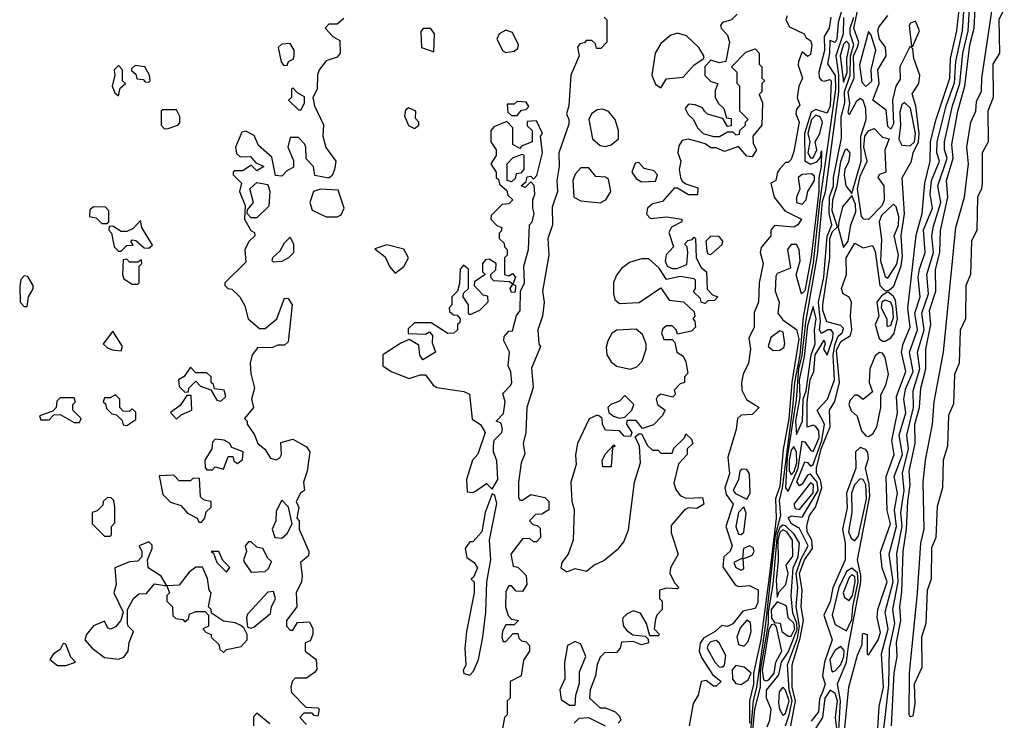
# Model space of a CAD drawing. Extents: x 2889633 to 3052318, y 540750 to 918690.
# Tile 110 of 256: x 3046618 to 3050176, y 661355 to 663886. Entities that reach past the tile are written whole.
import ezdxf

# ---------------------------------------------------------------- set-up
doc = ezdxf.new("R2010")
doc.units = 0

msp = doc.modelspace()

# ---------------------------------------------------------------- linework, layer by layer
at = {"layer": '0CON02XD'}
for points in [[(3049384.5, 661335), (3049398, 661375), (3049408.9, 661425), (3049397.7, 661465), (3049392.5, 661555), (3049428, 661652), (3049435.8, 661695), (3049423.9, 661765), (3049429.2, 661835), (3049424.1, 661885), (3049442.1, 661937.9), (3049467.3, 661985), (3049435, 662047.5), (3049406.7, 662065), (3049394.1, 662085.9), (3049405, 662093.3), (3049445, 662088.8), (3049502.5, 662185), (3049499.2, 662215), (3049475, 662244.2), (3049465, 662240), (3049445, 662207.5), (3049435, 662201.2), (3049425.9, 662215.9), (3049455, 662288.8), (3049465, 662286.2), (3049475, 662273.3), (3049485, 662278.8), (3049515.7, 662365), (3049525.6, 662425), (3049500, 662475), (3049537.1, 662515), (3049562.2, 662585), (3049557, 662675), (3049565, 662714.2), (3049575, 662742), (3049590, 662755), (3049595, 662770), (3049585, 662781.2), (3049534.5, 662794.5), (3049520, 662835), (3049520, 662855), (3049544.6, 663025), (3049544.8, 663095.2), (3049555, 663121.1), (3049573, 663137), (3049553.6, 663195), (3049556.2, 663235), (3049571.3, 663285), (3049585, 663373.3), (3049600, 663415), (3049605, 663418.8), (3049617.5, 663405), (3049614.4, 663375), (3049599.4, 663345), (3049596.5, 663325), (3049603.3, 663285), (3049625, 663257.5), (3049658.5, 663375), (3049656.7, 663465), (3049676.9, 663525), (3049675.6, 663565), (3049665, 663593.3), (3049655, 663601.2), (3049640.9, 663589.1), (3049615, 663542.5), (3049612, 663552), (3049617.5, 663582.5), (3049612, 663625), (3049632.5, 663675), (3049630.9, 663755), (3049645, 663786.7), (3049650, 663805), (3049632, 663855), (3049705, 664200)], [(3049835, 661367.5), (3049831.2, 661375), (3049832.5, 661525), (3049862, 661815), (3049873.8, 661995), (3049886.2, 662045), (3049882.9, 662215), (3049890.8, 662295), (3049916.2, 662425), (3049922, 662505), (3049955.9, 662684.1), (3050000.8, 663135), (3050031.2, 663245), (3050046.7, 663365), (3050040, 663425), (3050054.4, 663515.6), (3050072.5, 663555), (3050075, 663590), (3050093, 663627), (3050093.8, 663675), (3050143.8, 664005)], [(3049592.3, 661255), (3049614.4, 661475), (3049645, 661590), (3049661.7, 661628.3), (3049663.3, 661665), (3049665, 661670), (3049680, 661665), (3049680, 661595), (3049685, 661590), (3049720, 661645), (3049727.7, 661672.3), (3049716.1, 661726.1), (3049718, 661755), (3049752, 661855), (3049733.8, 661905), (3049728.3, 661961.7), (3049764.2, 662065), (3049752.7, 662112.7), (3049749.2, 662235), (3049778, 662315), (3049768.6, 662365), (3049790, 662465), (3049785.7, 662525), (3049819.2, 662615), (3049804.3, 662685), (3049810, 662715), (3049835.8, 662775), (3049827, 662843), (3049838.6, 662948.6), (3049857.5, 663107.5), (3049878.9, 663185), (3049887.8, 663295), (3049907.1, 663375), (3049909.4, 663445), (3049927.6, 663522.4), (3049978.5, 663675), (3049981.1, 663745), (3050004.4, 663845), (3050015.7, 663955.7)], [(3049589.7, 663925), (3049575.5, 663875), (3049570.8, 663815), (3049565, 663803.8), (3049545, 663810), (3049544.5, 663765), (3049536.2, 663726.2), (3049564.6, 663684.6), (3049565.7, 663634.3), (3049507.4, 663222.6), (3049485, 663006.7), (3049449.3, 662810.7), (3049436.4, 662675), (3049417.1, 662575), (3049410.2, 662485), (3049373.4, 662195), (3049361.7, 662148.3), (3049367.1, 662095), (3049347.6, 662022.4), (3049312.9, 661702.9), (3049280.3, 661475), (3049267.9, 661425), (3049246.9, 661183.1)], [(3049708, 661065), (3049744.5, 661365), (3049758.9, 661481.1), (3049760.6, 661615), (3049780, 661705), (3049772.9, 661755), (3049791.8, 661855), (3049787, 661957), (3049806.2, 662055), (3049802.2, 662105), (3049813.3, 662185), (3049807.3, 662247.3), (3049829.5, 662335), (3049823.1, 662385), (3049846.9, 662485), (3049845.7, 662545), (3049870, 662625), (3049861.4, 662685), (3049885.6, 662765.6), (3049877.1, 662825), (3049901.4, 662895), (3049895.8, 662965), (3049919.4, 663045), (3049914, 663105), (3049919.3, 663139.3), (3049945.7, 663225.7), (3049935.8, 663285), (3049969.4, 663385), (3049960, 663415), (3049960, 663445), (3049988.1, 663575), (3050014.5, 663655), (3050025.5, 663765), (3050044.6, 663845.4), (3050049.5, 663925)], [(3049718.1, 661325), (3049723.3, 661405), (3049738.9, 661475), (3049731.9, 661595), (3049756.5, 661685), (3049745.6, 661745), (3049774.5, 661855), (3049760, 661955), (3049786.5, 662055), (3049779.4, 662115), (3049789.2, 662175), (3049777.1, 662235), (3049807.3, 662315), (3049795.7, 662385), (3049819.4, 662465), (3049812.9, 662515), (3049818.7, 662551.3), (3049846.7, 662615), (3049832.9, 662685), (3049861.9, 662765), (3049851.9, 662825), (3049871.4, 662885), (3049864.4, 662955), (3049868.6, 662985), (3049890, 663045), (3049883.6, 663126.4), (3049915.7, 663205), (3049907.1, 663255), (3049912.2, 663305), (3049940.8, 663375), (3049931.4, 663405), (3049933.1, 663445), (3049965.5, 663575), (3049995, 663657.5), (3050000.5, 663735), (3050024.5, 663845), (3050029.1, 663915)], [(3049768.1, 661335), (3049777.8, 661525), (3049788.9, 661585), (3049785.7, 661635.7), (3049801.5, 661715), (3049797.8, 661765), (3049805, 661817.5), (3049810, 661965), (3049822.7, 662045), (3049826.8, 662146.8), (3049835.4, 662205), (3049832.2, 662255), (3049853.3, 662355), (3049852.2, 662425), (3049869.5, 662485), (3049874.4, 662555), (3049892.2, 662625), (3049891.4, 662695), (3049910, 662785), (3049905.7, 662835), (3049927.8, 662905), (3049926.7, 662983.3), (3049942.2, 663045), (3049945.5, 663124.5), (3049971.1, 663245), (3049967.1, 663305), (3049991.1, 663385), (3049985.6, 663435), (3050008.1, 663555), (3050032.5, 663645), (3050051.5, 663795), (3050066.5, 663855), (3050070, 663925)], [(3050175.5, 663925), (3050155.7, 663885), (3050157.8, 663765), (3050134, 663725), (3050135.5, 663605), (3050115.6, 663555), (3050116.7, 663445), (3050095.5, 663405), (3050095.5, 663295), (3050092.9, 663275), (3050078.1, 663245), (3050076.7, 663125), (3050056.5, 663085), (3050053.1, 662965), (3050036.9, 662925), (3050035.5, 662805), (3050015.5, 662764.5), (3050011.9, 662645), (3049995.5, 662604.5), (3049991.7, 662498.3), (3049974.3, 662455.7), (3049970.6, 662345), (3049954.3, 662295), (3049952.5, 662195), (3049933, 662127), (3049928.1, 662015), (3049912.3, 661977.7), (3049910.8, 661865), (3049896.6, 661823.4), (3049891.4, 661705), (3049876.7, 661655), (3049877.8, 661545), (3049850, 661485), (3049852, 661415), (3049845, 661370), (3049835, 661367.5)], [(3047789.6, 663890.4), (3047765, 663870), (3047735, 663870), (3047722.5, 663855), (3047750, 663825), (3047775, 663810), (3047776.2, 663765), (3047765, 663750), (3047725, 663737.5), (3047700, 663705), (3047694.1, 663685.9), (3047693.3, 663635), (3047677.5, 663605), (3047683.3, 663575), (3047716.4, 663506.4), (3047713.3, 663465), (3047723.8, 663423.8), (3047760, 663375), (3047756.2, 663345), (3047747.1, 663322.9), (3047735, 663313.3), (3047685, 663322.5), (3047680, 663355), (3047653, 663383), (3047652.5, 663425), (3047647, 663437), (3047625, 663460), (3047595, 663460), (3047587.5, 663425), (3047607, 663377), (3047607, 663353), (3047581.7, 663338.3), (3047565, 663320), (3047543, 663323), (3047529.3, 663389.3), (3047481.2, 663431.2), (3047465, 663466.7), (3047435, 663483.3), (3047420.7, 663479.3), (3047397.5, 663425), (3047401.7, 663401.7), (3047415, 663390), (3047451.7, 663391.7), (3047470, 663370), (3047500, 663355), (3047475, 663340), (3047455, 663360), (3047425, 663340), (3047395, 663340), (3047390, 663335), (3047390, 663325), (3047420, 663295), (3047412.5, 663265), (3047432.5, 663215), (3047430, 663165), (3047453.6, 663123.6), (3047467, 663117), (3047467.5, 663105), (3047447.5, 663085), (3047431.2, 663055), (3047435, 663010), (3047360, 662935), (3047360, 662925), (3047370, 662915), (3047385, 662912.5), (3047414.1, 662884.1), (3047431.7, 662851.7), (3047443.3, 662805), (3047485, 662770), (3047505, 662770), (3047547.5, 662805), (3047575, 662880), (3047588.3, 662878.3), (3047602.5, 662855), (3047588.3, 662721.7), (3047575, 662710), (3047550.7, 662709.3), (3047529.3, 662700.7), (3047478.3, 662701.7), (3047458.8, 662675), (3047451.2, 662645), (3047453, 662607), (3047466.2, 662555), (3047456.2, 662515), (3047462.5, 662485), (3047430, 662445), (3047440, 662435), (3047440, 662425), (3047466.1, 662386.1), (3047478.8, 662355), (3047503.9, 662333.9), (3047525, 662301.2), (3047545, 662296.2), (3047557.7, 662302.3), (3047563.8, 662315), (3047561.7, 662358.3), (3047605, 662370), (3047655, 662342.5), (3047666.7, 662325), (3047657.5, 662255), (3047643.3, 662215), (3047647.5, 662185), (3047632.5, 662175), (3047617.5, 662145), (3047627, 662123), (3047620, 662085), (3047627.5, 662075), (3047627.5, 662045), (3047662.5, 661965), (3047661.7, 661948.3), (3047632.5, 661925), (3047638.8, 661875), (3047636.2, 661855), (3047617.5, 661815), (3047620, 661765), (3047582.5, 661715), (3047582.5, 661695), (3047595, 661680), (3047605, 661680), (3047621.7, 661708.3), (3047665, 661710), (3047677.5, 661685), (3047677.5, 661665), (3047668.3, 661641.7), (3047650, 661635), (3047650, 661605), (3047690, 661575), (3047691.7, 661538.3), (3047683, 661527), (3047655, 661507.5), (3047613, 661507), (3047602.5, 661495), (3047597.5, 661475), (3047600, 661455), (3047651.7, 661401.7), (3047695, 661400), (3047700, 661395), (3047695, 661370), (3047681.7, 661371.7), (3047675, 661380), (3047645, 661380), (3047630, 661365), (3047655, 661340)], [(3048730, 663895), (3048740, 663885), (3048740, 663805), (3048718.3, 663781.7), (3048701.7, 663781.7), (3048698.3, 663798.3), (3048685, 663810), (3048665, 663810), (3048658.3, 663801.7), (3048641.7, 663798.3), (3048633.6, 663786.4), (3048640, 663755), (3048610, 663685), (3048602.5, 663575), (3048593.3, 663545), (3048602.5, 663525), (3048601.7, 663508.3), (3048566.7, 663405), (3048567.5, 663355), (3048558.8, 663305), (3048561.2, 663265), (3048541.7, 663208.3), (3048543.3, 663145), (3048526.7, 663095), (3048530, 663035), (3048506.7, 662905), (3048513.3, 662865), (3048507.5, 662815), (3048490, 662765), (3048493.6, 662713.6), (3048500, 662705), (3048467, 662627), (3048473, 662557), (3048450, 662485), (3048447.5, 662395)], [(3049210, 663905), (3049190, 663885), (3049157.5, 663875), (3049150, 663865), (3049152.5, 663855), (3049175, 663830), (3049182.5, 663805), (3049170, 663735), (3049145, 663730), (3049115, 663740), (3049093, 663717), (3049093.6, 663683.6), (3049115, 663662.5), (3049140, 663655), (3049130.7, 663629.3), (3049131.2, 663605), (3049142.5, 663582.5), (3049162.5, 663565), (3049171.7, 663531.7), (3049188.3, 663528.3), (3049188.3, 663501.7), (3049175, 663500), (3049158.3, 663528.3), (3049103.8, 663543.8), (3049092.5, 663555), (3049085, 663567.5), (3049058.3, 663578.3), (3049035, 663580), (3049022.5, 663565), (3049033.3, 663543.3), (3049052.5, 663525), (3049066.7, 663495), (3049087.5, 663475), (3049125, 663463.3), (3049146.4, 663463.6), (3049175, 663480), (3049195, 663480), (3049205, 663470), (3049218.3, 663471.7), (3049220, 663485), (3049240, 663505), (3049240, 663515), (3049250, 663525), (3049220, 663555), (3049220, 663645), (3049210, 663655), (3049210, 663695), (3049190, 663715), (3049241.7, 663768.3), (3049275, 663780), (3049290, 663765), (3049290, 663725), (3049300, 663715), (3049300, 663675), (3049310, 663665), (3049300, 663655), (3049300, 663625), (3049290, 663615), (3049302.5, 663585), (3049300, 663505), (3049267.5, 663465), (3049268.3, 663438.3), (3049280, 663415), (3049265, 663390), (3049245, 663392.5), (3049215, 663427.5), (3049165, 663410), (3049135, 663422.5), (3049115, 663422.5), (3049095, 663436.7), (3049066.1, 663446.1), (3049035, 663453.8), (3049011.2, 663448.8), (3049000, 663430), (3048996.2, 663405), (3049006.7, 663375), (3049001.2, 663345), (3049005.9, 663315.9), (3049012, 663302), (3049025, 663292.5), (3049068.3, 663278.3), (3049067, 663253), (3049035, 663252.5), (3048995, 663277.5), (3048983, 663277), (3048940.7, 663229.3), (3048905, 663220), (3048886.7, 663205), (3048883, 663183), (3048897.5, 663167.5), (3048955, 663173.3), (3049010, 663165), (3049010, 663155), (3048973.6, 663136.4), (3048963.3, 663116.7), (3048980, 663065), (3048953.6, 663036.4), (3048950, 663015), (3048957.5, 662995), (3048975, 662986.7), (3048993, 662987), (3049028.3, 663001.7), (3049032.5, 663045), (3049030, 663065), (3049020, 663075), (3049031.7, 663088.3), (3049048.3, 663091.7), (3049055, 663100), (3049060, 663095), (3049062.5, 663025), (3049080, 662990), (3049100, 662975), (3049101.7, 662911.7), (3049121.7, 662891.7), (3049140, 662885), (3049128.3, 662871.7), (3049105, 662870), (3049095, 662860), (3049080, 662865), (3049078.3, 662878.3), (3049053, 662903), (3049060, 662915), (3049060, 662945), (3049055, 662950), (3049005, 662957.5), (3048955, 662947.5), (3048928, 662988), (3048891.7, 663021.7), (3048865, 663022), (3048821.7, 663008.3), (3048793, 662987), (3048775, 662962.5), (3048764.1, 662935.9), (3048764, 662895), (3048768.8, 662875), (3048785, 662860), (3048856.4, 662863.6), (3048935, 662917.5), (3048965, 662872.5), (3049017, 662867), (3049055, 662830), (3049057.5, 662815), (3049050, 662805), (3049057, 662797), (3049060, 662775), (3049045, 662760), (3048995, 662750), (3048990, 662765), (3048975, 662780), (3048955, 662780), (3048941.7, 662768.3), (3048937.5, 662755), (3048945, 662730), (3048975, 662730), (3048985, 662720), (3048992.5, 662685), (3049015, 662670), (3049025, 662650), (3049031.7, 662608.3), (3049020, 662595), (3049020, 662575), (3049005, 662570), (3048983, 662547), (3048987.5, 662532.5), (3048978.3, 662521.7), (3048935, 662532.5), (3048922.5, 662525), (3048917.5, 662515), (3048922.5, 662495), (3048950, 662475), (3048940, 662455), (3048908.3, 662421.7), (3048868.3, 662408.3), (3048845, 662437.5), (3048811.7, 662438.3), (3048810, 662425), (3048830, 662395), (3048825, 662380), (3048801.7, 662381.7), (3048785, 662400), (3048735, 662402.5), (3048723.6, 662423.6), (3048722.5, 662445), (3048713.6, 662453.6), (3048705, 662456.7), (3048676.1, 662443.9), (3048633.3, 662355), (3048626.1, 662313.9), (3048628.3, 662278.3), (3048610, 662215), (3048613.6, 662146.4), (3048621.2, 662115), (3048617.5, 662005), (3048600, 661955), (3048576.7, 661925), (3048573.8, 661905), (3048595, 661891.2), (3048625, 661903.3), (3048666.2, 661893.8), (3048692.5, 661915), (3048728.1, 661931.9), (3048783, 661977), (3048800.7, 661999.3), (3048817.3, 662042.7), (3048840, 662215), (3048861.2, 662285), (3048857.5, 662345), (3048841.7, 662378.3), (3048855, 662390), (3048865, 662390), (3048887, 662347), (3048905, 662330), (3048925, 662330), (3048935, 662320), (3048975, 662320), (3048981.7, 662338.3), (3049020, 662375), (3049025, 662390), (3049045, 662370), (3049050, 662355), (3049030, 662335), (3049030, 662315), (3048998.3, 662281.7), (3048981.7, 662211.7), (3048988.8, 662188.8), (3049005, 662166.7), (3049025, 662157.5), (3049085, 662160), (3049090, 662135), (3049065, 662120), (3049035, 662122.5), (3049020, 662115), (3048972, 662058), (3048971.7, 662031.7), (3048997.5, 661955), (3048970, 661905), (3048966.7, 661885), (3048985, 661850), (3049000, 661835), (3048995, 661830), (3048955, 661832.5), (3048930, 661825), (3048930, 661795), (3048940, 661785), (3048940, 661755), (3048920, 661735), (3048915, 661720), (3048910, 661685), (3048930, 661665), (3048925, 661660), (3048895, 661660), (3048882.5, 661705), (3048861.7, 661741.7), (3048835, 661750), (3048811.7, 661738.3), (3048797.5, 661725), (3048796.7, 661715), (3048800, 661695), (3048810, 661680), (3048833, 661663), (3048878.3, 661658.3), (3048888.3, 661648.3), (3048890, 661635), (3048865, 661627.5), (3048835, 661640), (3048792.5, 661637.5), (3048787.5, 661615), (3048775, 661600), (3048731.7, 661598.3), (3048715, 661582.5), (3048704.2, 661555.8), (3048698, 661515), (3048678.8, 661465), (3048677.5, 661435), (3048715, 661400), (3048735, 661400), (3048770, 661385), (3048785, 661370), (3048790, 661355), (3048780, 661345)], [(3049390.5, 663899.5), (3049385.7, 663885), (3049399.7, 663859.7), (3049452.5, 663835), (3049460, 663820), (3049475, 663810), (3049480, 663795), (3049475, 663760), (3049465, 663752.5), (3049445, 663770), (3049431.4, 663735), (3049430.8, 663720.8), (3049446.7, 663675), (3049433.3, 663645), (3049427.5, 663605), (3049436.4, 663576.4), (3049425, 663562.5), (3049422, 663545), (3049433.8, 663515), (3049415, 663410), (3049405, 663380), (3049395, 663370), (3049385, 663370), (3049365, 663346.7), (3049356.2, 663335), (3049350, 663305), (3049332.5, 663295), (3049344.2, 663244.2), (3049382, 663195), (3049442.5, 663165), (3049430, 663145), (3049415, 663136.7), (3049345, 663142.5), (3049332.5, 663125), (3049332.5, 663105), (3049297.5, 663062.5), (3049293.3, 663045), (3049303.8, 663005), (3049290, 662935), (3049287.5, 662865), (3049271.7, 662828.3), (3049271.9, 662775), (3049252.9, 662735), (3049258, 662695), (3049251.4, 662645), (3049231.9, 662605), (3049225.5, 662575), (3049227.6, 662547.6), (3049243.9, 662513.9), (3049290, 662485), (3049265, 662460), (3049225, 662457.5), (3049211.4, 662445), (3049206.4, 662405), (3049176.9, 662305), (3049182.2, 662245), (3049165.4, 662195), (3049170.8, 662170.8), (3049195.5, 662135), (3049169.2, 662055), (3049192.2, 661985), (3049185, 661966), (3049162, 661945), (3049158.8, 661908.8), (3049203.6, 661843.6), (3049215, 661838.1), (3049255, 661841.2), (3049286, 661826), (3049285, 661780), (3049275, 661758.8), (3049230.4, 661749.6), (3049195, 661703.8), (3049175, 661693.3), (3049155, 661696.7), (3049131.2, 661675), (3049088.5, 661651.5), (3049076.2, 661633.8), (3049073.1, 661605), (3049081.2, 661581.2), (3049120.8, 661520.8), (3049152.5, 661495), (3049135, 661477.5), (3049125, 661477.5), (3049098, 661498), (3049080, 661495), (3049070, 661445), (3049051.4, 661415), (3049037.5, 661335)], [(3049594, 663894), (3049593.6, 663835), (3049566.9, 663755), (3049576.3, 663686.3), (3049576.7, 663625), (3049527.8, 663262.2), (3049517.4, 663227.4), (3049499.1, 663035), (3049457.3, 662792.7), (3049444.3, 662674.3), (3049432.1, 662625), (3049423.8, 662513.8), (3049391.2, 662305), (3049384.7, 662194.7), (3049395, 662181.2)], [(3049395, 662181.2), (3049431.1, 662265), (3049445, 662363.3), (3049455, 662361.2), (3049475, 662330), (3049485, 662326.2), (3049507, 662375), (3049505, 662400), (3049495, 662416.2), (3049485, 662421.2), (3049463.6, 662413.6), (3049463.3, 662505), (3049474.2, 662585), (3049487.5, 662615), (3049492.5, 662675), (3049525, 662727.5), (3049528.8, 662715), (3049522.5, 662695), (3049535, 662673.3), (3049555.5, 662735.5), (3049556.9, 662755), (3049550, 662765), (3049537.5, 662765), (3049515, 662752.5), (3049508, 662765), (3049511.5, 662795), (3049504.6, 662865.4), (3049523.4, 662955), (3049536.1, 663103.9), (3049552.2, 663145), (3049542.8, 663185), (3049544.5, 663245.5), (3049558.4, 663285), (3049558.2, 663315), (3049587.8, 663457.8), (3049586.4, 663535), (3049599.6, 663585), (3049597.7, 663625), (3049619.1, 663685), (3049619.5, 663755), (3049631.8, 663795), (3049618.5, 663835), (3049618.2, 663855), (3049631.8, 663895)], [(3049404.5, 661335), (3049421.5, 661425), (3049408.9, 661475), (3049408.8, 661555), (3049438.2, 661651.8), (3049450.6, 661715), (3049441.1, 661765), (3049445.6, 661824.4), (3049435.3, 661885), (3049454, 661935), (3049482.9, 661975), (3049480, 662005), (3049462.7, 662035), (3049462.4, 662057.6), (3049471.8, 662095), (3049492.9, 662125), (3049516.7, 662195), (3049511.7, 662221.7), (3049497.4, 662247.4), (3049496.7, 662265), (3049514.3, 662335), (3049546.4, 662415), (3049543.8, 662475), (3049563.2, 662506.8), (3049580, 662575), (3049569.6, 662690.4), (3049585, 662722.9), (3049620, 662745), (3049624.4, 662765), (3049620, 662815), (3049624, 662865), (3049615, 662883.3), (3049593.8, 662895), (3049587.5, 662915), (3049605.5, 662965), (3049604.6, 663025.4), (3049635, 663078.8), (3049665, 663061.9), (3049699.6, 663069.6), (3049708.6, 663048.6), (3049725.4, 662925.4), (3049745, 662906.7), (3049760.7, 662909.3), (3049776.7, 662923.3), (3049803.3, 662996.7), (3049808.2, 663031.8), (3049803.1, 663105), (3049814.4, 663184.4), (3049805.9, 663314.1), (3049840, 663375), (3049846, 663405), (3049865.4, 663445), (3049867.5, 663475), (3049855.5, 663575), (3049842.5, 663617.5), (3049866.7, 663655), (3049870.4, 663685), (3049849.2, 663745), (3049845, 663780), (3049835, 663790), (3049797.5, 663715), (3049799.3, 663670.7), (3049784.2, 663645.8), (3049772, 663595), (3049775, 663510), (3049765, 663490), (3049755, 663500), (3049748.3, 663558.3), (3049700, 663595), (3049724, 663655), (3049718, 663705), (3049748.8, 663755), (3049745.8, 663785.8), (3049724.3, 663815), (3049718, 663845), (3049721.7, 663858.3), (3049755, 663901.2)], [(3049548.8, 663895), (3049543.3, 663855), (3049524.4, 663825), (3049526.1, 663773.9), (3049505.6, 663695.6), (3049507.1, 663677.1), (3049515, 663666.2), (3049525, 663663.3), (3049545, 663670), (3049550, 663665), (3049546.1, 663573.9), (3049535, 663547.5), (3049495, 663560.9), (3049477.9, 663552.1), (3049454.2, 663475), (3049455.4, 663375.4), (3049475, 663364.3), (3049498.3, 663371.7), (3049512, 663388), (3049515, 663412.5), (3049514.3, 663355.7)], [(3049845, 663790), (3049868.6, 663845), (3049855, 663880), (3049836.4, 663873.6), (3049832, 663865), (3049840, 663790), (3049845, 663790)], [(3048115, 663770), (3048117.5, 663835), (3048103.6, 663853.6), (3048076.4, 663853.6), (3048067, 663843), (3048070, 663785), (3048115, 663770)], [(3048375, 663767.5), (3048405, 663772.5), (3048418.3, 663781.7), (3048420, 663795), (3048399.3, 663839.3), (3048375, 663847.5), (3048350, 663835), (3048342.5, 663815), (3048363.3, 663773.3), (3048375, 663767.5)], [(3049675, 663643.8), (3049696.4, 663663.6), (3049694.5, 663705), (3049711.1, 663775), (3049695, 663830), (3049685, 663842.5), (3049652.9, 663722.9), (3049660.3, 663660.3), (3049675, 663643.8)], [(3048935, 663640), (3048955, 663672.5), (3049015, 663677.5), (3049055, 663722.5), (3049090, 663745), (3049090, 663755), (3049072.5, 663785), (3049027.5, 663827.5), (3048995, 663837.1), (3048970.3, 663829.7), (3048935, 663800), (3048914, 663765), (3048902, 663685), (3048915, 663652.5), (3048935, 663640)], [(3049595, 663660), (3049608.2, 663695), (3049606.6, 663745), (3049615.4, 663785.4), (3049615, 663797.5), (3049605, 663807.5), (3049595, 663797.5), (3049582.3, 663755), (3049595, 663660)], [(3047585, 663720), (3047590, 663735), (3047606.4, 663743.6), (3047610, 663755), (3047610, 663775), (3047595, 663800), (3047565, 663797.5), (3047552.5, 663785), (3047563, 663733), (3047571.7, 663721.7), (3047585, 663720)], [(3046975, 663610), (3046981.7, 663638.3), (3047000, 663655), (3046990, 663665), (3046990, 663705), (3046975, 663720), (3046960, 663705), (3046962.5, 663685), (3046952.5, 663645), (3046961.7, 663621.7), (3046975, 663610)], [(3047085, 663660), (3047090, 663665), (3047087.5, 663685), (3047070, 663715), (3047035, 663720), (3047021.7, 663708.3), (3047021.7, 663701.7), (3047038.3, 663688.3), (3047041.7, 663671.7), (3047065, 663670), (3047071.7, 663661.7), (3047085, 663660)], [(3047635, 663560), (3047647.5, 663585), (3047647, 663607), (3047621.7, 663621.7), (3047605, 663640), (3047600, 663635), (3047600, 663605), (3047590, 663595), (3047625, 663560), (3047635, 663560)], [(3048415, 663540), (3048431.7, 663558.3), (3048448.3, 663561.7), (3048458.3, 663571.7), (3048448.3, 663588.3), (3048415, 663590), (3048405, 663580), (3048380, 663580), (3048381.7, 663551.7), (3048395, 663540), (3048415, 663540)], [(3047141.7, 663491.7), (3047155, 663492.5), (3047190, 663505), (3047197, 663513), (3047196.4, 663536.4), (3047185, 663560), (3047135, 663560), (3047130, 663555), (3047130, 663505), (3047141.7, 663491.7)], [(3048045, 663492.5), (3048060, 663505), (3048060, 663515), (3048048.3, 663528.3), (3048050, 663555), (3048023, 663567), (3048011.7, 663558.3), (3048008.3, 663538.3), (3048023.6, 663503.6), (3048045, 663492.5)], [(3048735, 663428), (3048755, 663433.8), (3048781.2, 663455), (3048781.2, 663485), (3048770, 663525), (3048745, 663553.8), (3048725, 663562), (3048705, 663560), (3048683.8, 663545), (3048674.2, 663525), (3048687.5, 663455), (3048715, 663431.2), (3048735, 663428)], [(3049835, 663430), (3049851.2, 663445), (3049854.6, 663475), (3049836.2, 663566.2), (3049815, 663586.2), (3049805, 663577.5), (3049798.3, 663551.7), (3049800.6, 663505), (3049794.4, 663454.4), (3049805, 663432.5), (3049835, 663430)], [(3048255, 662177.5), (3048265, 662182.5), (3048305, 662210), (3048325, 662190), (3048346.2, 662225), (3048341.7, 662291.7), (3048330, 662325), (3048330, 662345), (3048333, 662367), (3048360, 662395), (3048362.5, 662405), (3048358.3, 662428.3), (3048340, 662435), (3048366.4, 662463.6), (3048372.5, 662505), (3048363.3, 662535), (3048393.3, 662565), (3048396.2, 662575), (3048393, 662613), (3048382.5, 662635), (3048387.5, 662685), (3048367.5, 662725), (3048368.3, 662741.7), (3048385, 662760), (3048398.3, 662761.7), (3048413, 662817), (3048426.7, 662835), (3048427.5, 662905), (3048442.5, 662935), (3048440, 662995), (3048456.7, 663055), (3048460, 663145), (3048470, 663155), (3048477.5, 663185), (3048472.5, 663205), (3048472.5, 663235), (3048480, 663255), (3048477, 663287), (3048465, 663300), (3048445, 663280), (3048430, 663285), (3048448.3, 663301.7), (3048451.7, 663318.3), (3048465, 663320), (3048475, 663310), (3048487, 663323), (3048506.7, 663405), (3048500, 663465), (3048507.5, 663475), (3048485, 663520), (3048451.7, 663518.3), (3048451.7, 663501.7), (3048470, 663485), (3048470, 663445), (3048431.7, 663428.3), (3048425, 663420), (3048400, 663435), (3048400, 663495), (3048378.3, 663518.3), (3048331.7, 663498.3), (3048320, 663485), (3048320, 663445), (3048340, 663415), (3048340, 663395), (3048320, 663365), (3048340, 663335), (3048340, 663315), (3048348.3, 663308.3), (3048351.7, 663291.7), (3048378.3, 663268.3), (3048381.7, 663251.7), (3048400, 663235), (3048385, 663220), (3048361.7, 663218.3), (3048321.7, 663178.3), (3048320, 663165), (3048341.7, 663141.7), (3048360, 663135), (3048358.3, 663121.7), (3048350, 663115), (3048350, 663095), (3048368.3, 663078.3), (3048370, 663065), (3048380, 663055), (3048380, 663035), (3048370, 663025), (3048370, 662965), (3048385, 662960), (3048398.3, 662968.3), (3048410, 662955), (3048400, 662930), (3048410, 662925), (3048408.3, 662901.7), (3048395, 662900), (3048390, 662915), (3048400, 662930), (3048388.3, 662938.3), (3048331.7, 662941.7), (3048321.7, 662951.7), (3048320, 662965), (3048338.3, 662981.7), (3048340, 663005), (3048315, 663020), (3048301.7, 663018.3), (3048290, 663005), (3048290, 662975), (3048300, 662965), (3048261.7, 662938.3), (3048260, 662925), (3048291.7, 662891.7), (3048308.3, 662888.3), (3048310, 662865), (3048280, 662835), (3048245, 662820), (3048240, 662825), (3048240, 662855), (3048220, 662885), (3048221.7, 662898.3), (3048240, 662915), (3048240, 662985), (3048221.7, 662998.3), (3048210, 662985), (3048207.5, 662932.5), (3048200, 662905), (3048180, 662885), (3048180, 662855), (3048170, 662845), (3048171.7, 662831.7), (3048185, 662820), (3048198.3, 662818.3), (3048210, 662805), (3048208.3, 662791.7), (3048200, 662785), (3048200, 662765), (3048187, 662753), (3048165, 662752.5), (3048105, 662790), (3048045, 662790), (3048021.7, 662768.3), (3048021.7, 662751.7), (3048085, 662750), (3048098.3, 662758.3), (3048110, 662745), (3048108.3, 662718.3), (3048120, 662685), (3048075, 662657.5), (3048063.6, 662673.6), (3048060, 662710), (3048025, 662730), (3047995, 662717.5), (3047930, 662675), (3047930, 662635), (3047960, 662615), (3048025, 662590), (3048065, 662602.5), (3048085, 662602.5), (3048112.5, 662565), (3048125, 662557.5), (3048223, 662543), (3048243, 662533), (3048253, 662443), (3048283.3, 662423.3), (3048300, 662395), (3048273.6, 662316.4), (3048253.8, 662295), (3048232, 662225), (3048235, 662180), (3048255, 662177.5)], [(3049485, 663386.9), (3049498.2, 663415), (3049492, 663445), (3049508.9, 663475), (3049518.2, 663515), (3049510, 663535), (3049495, 663541.1), (3049478.5, 663525), (3049466.2, 663475), (3049473.3, 663445), (3049465.5, 663405), (3049475, 663387.1), (3049485, 663386.9)], [(3049685, 663163.8), (3049667.5, 663165), (3049659.2, 663175), (3049644.7, 663275), (3049655, 663320), (3049680.6, 663375), (3049667.5, 663425), (3049671.2, 663465), (3049685, 663484.2), (3049705, 663492), (3049735, 663460.8), (3049760, 663455), (3049744.2, 663415), (3049747.5, 663335), (3049725, 663326.7), (3049718.8, 663315), (3049740, 663285), (3049741.4, 663235), (3049734.2, 663215), (3049685, 663163.8)], [(3048395, 663300), (3048380, 663305), (3048380, 663365), (3048401.7, 663388.3), (3048435, 663400), (3048440, 663395), (3048440, 663345), (3048428.3, 663331.7), (3048411.7, 663328.3), (3048408.3, 663311.7), (3048395, 663300)], [(3048715, 663224), (3048735.7, 663234.3), (3048753.8, 663265), (3048745, 663310), (3048735, 663316.7), (3048699.3, 663319.3), (3048675, 663350), (3048645, 663350), (3048625, 663327.5), (3048616.7, 663305), (3048620, 663245), (3048645, 663231.2), (3048715, 663224)], [(3048865, 663300), (3048915, 663302.5), (3048922.5, 663325), (3048909.3, 663339.3), (3048875, 663347.5), (3048855, 663370), (3048842.3, 663367.7), (3048830, 663335), (3048845, 663312.5), (3048865, 663300)], [(3049514.3, 663355.7), (3049505.5, 663314.5), (3049505.9, 663265.9), (3049477.3, 663027.3), (3049455, 662906.7), (3049443.3, 662895), (3049423.6, 662963.6), (3049438.1, 663015), (3049434, 663055), (3049425, 663073.3), (3049405, 663073.3), (3049392, 663055), (3049402.5, 662987.5), (3049355, 662968.8), (3049350.4, 662959.6), (3049348, 662905), (3049362.5, 662865), (3049357.1, 662825), (3049375, 662802), (3049425, 662766.7), (3049432.7, 662732.7), (3049408.1, 662575), (3049396.5, 662443.5), (3049376.4, 662333.6), (3049365, 662200), (3049349.1, 662155), (3049350.9, 662085), (3049325, 661863.3), (3049296.3, 661645), (3049269.2, 661525), (3049269.6, 661485), (3049254.5, 661425), (3049255.2, 661345)], [(3049445, 663219.4), (3049459.5, 663235), (3049465.7, 663265), (3049490, 663305), (3049490, 663320), (3049478.9, 663328.9), (3049445, 663326.4), (3049430.5, 663315), (3049437.1, 663272.9), (3049424.4, 663245), (3049424.3, 663225), (3049445, 663219.4)], [(3047475, 663170), (3047455, 663170), (3047440, 663185), (3047441.7, 663198.3), (3047462.5, 663225), (3047450, 663275), (3047475, 663297.5), (3047515, 663290), (3047522.5, 663265), (3047518.3, 663211.7), (3047475, 663170)], [(3047765, 663173.3), (3047779.3, 663180.7), (3047790, 663205), (3047769.3, 663269.3), (3047705, 663274), (3047680, 663265), (3047666.7, 663225), (3047675, 663197.5), (3047725, 663173.3), (3047765, 663173.3)], [(3049595, 663062.5), (3049611.4, 663085), (3049621.1, 663145), (3049638.6, 663191.4), (3049637.9, 663217.9), (3049625, 663250), (3049590.5, 663209.5), (3049577.5, 663155), (3049575.8, 663135), (3049595, 663062.5)], [(3046935, 663150), (3046940, 663155), (3046940, 663195), (3046928.3, 663208.3), (3046885, 663210), (3046871.7, 663198.3), (3046870, 663175), (3046895, 663170), (3046915, 663150), (3046935, 663150)], [(3049755, 662952.5), (3049787.3, 663002.7), (3049793.8, 663035), (3049777.1, 663105), (3049793.3, 663143.3), (3049794.6, 663174.6), (3049785, 663210), (3049775, 663218.8), (3049731.4, 663178.6), (3049722.9, 663155), (3049732.1, 663092.1), (3049728.1, 663015), (3049745, 662957.5), (3049755, 662952.5)], [(3046985, 663050), (3047005, 663070), (3047028.3, 663071.7), (3047020, 663085), (3047025, 663090), (3047038.3, 663088.3), (3047068.3, 663061.7), (3047085, 663060), (3047098.3, 663071.7), (3047060, 663135), (3047055, 663160), (3047028.3, 663131.7), (3047005, 663120), (3046985, 663120), (3046955, 663140), (3046941.7, 663138.3), (3046940, 663125), (3046950, 663115), (3046960, 663065), (3046975, 663050), (3046985, 663050)], [(3047535, 663010), (3047530, 663015), (3047533, 663027), (3047559.3, 663050.7), (3047575, 663080), (3047595, 663100), (3047607.5, 663075), (3047607, 663043), (3047590, 663025), (3047565, 663012.5), (3047535, 663010)], [(3049115, 663037.5), (3049156.8, 663073.2), (3049159.2, 663085), (3049145, 663102.5), (3049115, 663103.1), (3049096.9, 663085), (3049100.4, 663050.4), (3049105, 663040), (3049115, 663037.5)], [(3047975, 662970), (3048006.4, 662993.6), (3048022.5, 663025), (3048006.4, 663056.4), (3047945, 663072.5), (3047901.7, 663058.3), (3047939.3, 663029.3), (3047953.9, 662993.9), (3047975, 662970)], [(3047045, 662930), (3047050, 662935), (3047050, 662995), (3047060, 663005), (3047058.3, 663018.3), (3047045, 663010), (3047015, 663010), (3047005, 663020), (3046991.7, 663018.3), (3046990, 662965), (3046995, 662950), (3047025, 662930), (3047045, 662930)], [(3046645, 662850), (3046650, 662885), (3046667, 662913), (3046667.5, 662925), (3046648.3, 662958.3), (3046635, 662960), (3046623, 662947), (3046618.3, 662921.7), (3046620, 662865), (3046635, 662850), (3046645, 662850)], [(3049745, 662723.8), (3049765, 662735.8), (3049777.3, 662752.7), (3049790, 662805), (3049782, 662872), (3049775, 662886.2), (3049755, 662902.5), (3049731.5, 662888.5), (3049715.4, 662865), (3049722.5, 662815), (3049709.2, 662785), (3049723.4, 662733.4), (3049735, 662723.8), (3049745, 662723.8)], [(3049425, 662387.5), (3049446.2, 662435), (3049448.9, 662515), (3049459.6, 662545), (3049478.2, 662675), (3049492.5, 662715), (3049489.6, 662765), (3049496.2, 662805), (3049485, 662850), (3049465, 662780), (3049452.6, 662667.4), (3049434.3, 662584.3), (3049437.3, 662522.7), (3049421.2, 662435), (3049425, 662387.5)], [(3049755, 662777.5), (3049765, 662782.5), (3049775, 662810), (3049772.9, 662845), (3049765, 662865.6), (3049745, 662872.2), (3049733.5, 662865), (3049730.8, 662845), (3049750.8, 662805), (3049751.2, 662781.2), (3049755, 662777.5)], [(3046985, 662690), (3046990, 662705), (3046955, 662760), (3046920, 662715), (3046935, 662700), (3046953, 662693), (3046985, 662690)], [(3048825, 662623.3), (3048848.3, 662631.7), (3048867.5, 662652.5), (3048881.2, 662695), (3048881.2, 662715), (3048868.3, 662748.3), (3048845, 662767.5), (3048775, 662763.8), (3048758, 662752), (3048743.3, 662725), (3048737.7, 662702.3), (3048740, 662675), (3048755, 662650), (3048774.3, 662634.3), (3048825, 662623.3)], [(3049340.7, 662690.7), (3049365, 662691.5), (3049378.9, 662701.1), (3049382.3, 662715), (3049376.5, 662756.5), (3049365, 662761.4), (3049332.1, 662737.9), (3049322.9, 662705), (3049340.7, 662690.7)], [(3049685, 662380), (3049700, 662390), (3049715.5, 662414.5), (3049729.5, 662485), (3049730, 662530), (3049747.8, 662565), (3049756.7, 662605), (3049745.5, 662665.5), (3049735, 662681.2), (3049725, 662683.8), (3049708.6, 662671.4), (3049690, 662625), (3049687.5, 662575), (3049699.2, 662540.8), (3049665, 662513.3), (3049645, 662528.8), (3049635, 662528.8), (3049619.1, 662510.9), (3049614.3, 662495), (3049622.4, 662472.4), (3049643.8, 662453.8), (3049660, 662400), (3049675, 662382.5), (3049685, 662380)], [(3047345, 662507.5), (3047362.5, 662525), (3047357, 662547), (3047321.7, 662551.7), (3047318.3, 662568.3), (3047310, 662575), (3047310, 662595), (3047295, 662610), (3047255, 662610), (3047235, 662630), (3047213, 662597), (3047192.5, 662585), (3047195, 662560), (3047215, 662540), (3047228.3, 662541.7), (3047230, 662555), (3047255, 662580), (3047271.7, 662561.7), (3047308.3, 662548.3), (3047330.7, 662510.7), (3047345, 662507.5)], [(3047005, 662420), (3047038.3, 662441.7), (3047038.3, 662468.3), (3047025, 662480), (3047015, 662470), (3046991.7, 662471.7), (3046980, 662485), (3046980, 662515), (3046965, 662530), (3046945, 662520), (3046925, 662520), (3046920, 662505), (3046928.3, 662498.3), (3046931.7, 662481.7), (3046951.7, 662461.7), (3046968.3, 662458.3), (3046988.3, 662438.3), (3046991.7, 662421.7), (3047005, 662420)], [(3047185, 662442.5), (3047201.7, 662458.3), (3047240, 662475), (3047238.3, 662528.3), (3047221.7, 662528.3), (3047198.3, 662491.7), (3047163, 662467), (3047185, 662442.5)], [(3048785, 662446.7), (3048805, 662450), (3048830, 662475), (3048837.5, 662495), (3048805, 662527.5), (3048785, 662507.5), (3048753.9, 662496.1), (3048743.3, 662485), (3048746.4, 662466.4), (3048763.9, 662453.9), (3048785, 662446.7)], [(3046835, 662430), (3046840, 662445), (3046810, 662475), (3046810, 662495), (3046820, 662505), (3046815, 662520), (3046765, 662520), (3046753, 662507), (3046750, 662485), (3046738.3, 662471.7), (3046690, 662455), (3046695, 662440), (3046725, 662440), (3046741.7, 662458.3), (3046765, 662460), (3046815, 662430), (3046835, 662430)], [(3048447.5, 662395), (3048437.5, 662355), (3048443, 662317), (3048430, 662285), (3048420, 662215), (3048420.7, 662160.7), (3048425, 662150), (3048435, 662150), (3048465, 662170), (3048515, 662160), (3048530, 662145), (3048530, 662115), (3048505, 662100), (3048481.7, 662098.3), (3048460, 662075), (3048471.7, 662061.7), (3048488.3, 662058.3), (3048498.3, 662048.3), (3048500, 662015), (3048485, 662000), (3048475, 662000), (3048461.7, 662011.7), (3048435, 662010), (3048393.3, 661955), (3048401.7, 661911.7), (3048418.3, 661908.3), (3048448.3, 661878.3), (3048450, 661845), (3048435, 661820), (3048411.7, 661821.7), (3048395, 661840), (3048385, 661840), (3048375, 661820), (3048373.8, 661765), (3048383, 661733), (3048395, 661720), (3048420, 661715), (3048405, 661700), (3048375, 661700), (3048363, 661677), (3048360, 661655), (3048365, 661640), (3048375, 661640), (3048401.7, 661668.3), (3048418.3, 661668.3), (3048421.7, 661651.7), (3048431.7, 661641.7), (3048448.3, 661638.3), (3048460, 661625), (3048460, 661605), (3048438.3, 661571.7), (3048430, 661515), (3048390, 661495), (3048390, 661435), (3048380, 661425), (3048380, 661375), (3048370, 661365), (3048361.7, 661318.3)], [(3047315, 662260), (3047325, 662270), (3047355, 662262.5), (3047371.7, 662308.3), (3047388.3, 662308.3), (3047391.7, 662291.7), (3047405, 662282.5), (3047423.3, 662296.7), (3047426.2, 662325), (3047385, 662340), (3047376.4, 662356.4), (3047357, 662367), (3047325, 662370), (3047315, 662360), (3047312.5, 662335), (3047287.5, 662295), (3047288.3, 662268.3), (3047295, 662260), (3047315, 662260)], [(3048755, 662270), (3048725, 662270), (3048723, 662293), (3048733.9, 662316.1), (3048765, 662350), (3048770, 662345), (3048760, 662340), (3048755, 662270)], [(3049405, 662241.4), (3049416.3, 662253.7), (3049426.2, 662285), (3049425, 662323.3), (3049415, 662343.8), (3049405, 662330.8), (3049398.1, 662295), (3049397.7, 662257.7), (3049405, 662241.4)], [(3049572.3, 661235), (3049584.2, 661425), (3049572.9, 661487.1), (3049605.7, 661564.3), (3049613, 661623), (3049656.8, 661855), (3049657.6, 661877.6), (3049645.5, 661935), (3049689.2, 662165), (3049687.7, 662207.7), (3049674, 662265), (3049685, 662300), (3049682.5, 662322.5), (3049675, 662333.3), (3049655, 662340), (3049637.5, 662325), (3049638.8, 662265), (3049605.4, 662175), (3049607.7, 662122.3), (3049590.6, 662045), (3049600.6, 661995), (3049600, 661935), (3049556.2, 661833.8), (3049546.1, 661783.9), (3049523.3, 661735), (3049554, 661645), (3049526.2, 661565), (3049519.2, 661515), (3049528.6, 661485), (3049519.4, 661460.6), (3049507.9, 661432.1), (3049504.3, 661385), (3049477.8, 661352.2)], [(3047275, 662070), (3047287.5, 662085), (3047291.7, 662108.3), (3047310, 662125), (3047310, 662145), (3047285, 662150), (3047271.7, 662161.7), (3047268.3, 662228.3), (3047245, 662230), (3047235, 662220), (3047195, 662220), (3047175, 662240), (3047121.7, 662238.3), (3047135, 662170), (3047163, 662143), (3047200.7, 662130.7), (3047225, 662103.3), (3047260, 662085), (3047265, 662070), (3047275, 662070)], [(3049245, 662153.8), (3049257.7, 662175), (3049255.5, 662245), (3049245, 662260.8), (3049228, 662262), (3049220, 662255), (3049215.5, 662225), (3049195.5, 662185), (3049204.2, 662174.2), (3049245, 662153.8)], [(3049435, 662115.7), (3049485, 662176.2), (3049486.5, 662205), (3049475, 662212.5), (3049415.7, 662135), (3049420, 662120), (3049435, 662115.7)], [(3049635, 662003.3), (3049648.7, 662021.3), (3049678.2, 662155), (3049675.3, 662205.3), (3049665, 662224.2), (3049655, 662227.5), (3049634.2, 662205.8), (3049622.9, 662175), (3049624.6, 662105.4), (3049612.5, 662035), (3049622.4, 662012.4), (3049635, 662003.3)], [(3048245, 661517.5), (3048257.7, 661532.3), (3048275.7, 661574.3), (3048291.9, 661655), (3048302.9, 661745), (3048306, 661855), (3048320, 661935), (3048316, 662005), (3048341.7, 662138.3), (3048335, 662167.5), (3048325, 662172.5), (3048300, 662105), (3048287.5, 662035), (3048255, 662000), (3048245, 662000), (3048227.5, 661975), (3048233.3, 661943.3), (3048260, 661925), (3048272.5, 661905), (3048258.3, 661871.7), (3048250, 661865), (3048260, 661855), (3048260, 661815), (3048232.5, 661675), (3048226.2, 661615), (3048230, 661555), (3048220, 661535), (3048223.3, 661523.3), (3048245, 661517.5)], [(3046945, 662020), (3046950, 662025), (3046950, 662055), (3046961.7, 662068.3), (3046962.5, 662125), (3046958.3, 662148.3), (3046948.3, 662158.3), (3046935, 662160), (3046920, 662145), (3046918.3, 662131.7), (3046898.3, 662111.7), (3046880, 662105), (3046880, 662065), (3046925, 662020), (3046945, 662020)], [(3047565, 662012.5), (3047585, 662030), (3047602.5, 662065), (3047590, 662125), (3047565, 662150), (3047545, 662110), (3047543.3, 662075), (3047530, 662045), (3047540, 662015), (3047565, 662012.5)], [(3049225, 662025.5), (3049235, 662034.3), (3049243.5, 662103.5), (3049235, 662126.2), (3049215.5, 662105), (3049205.4, 662055), (3049215, 662026.9), (3049225, 662025.5)], [(3049318.3, 661331.7), (3049328.9, 661355), (3049332.7, 661395), (3049316.7, 661435), (3049315.8, 661464.2), (3049360.6, 661519.4), (3049370.6, 661565), (3049395, 661601.2), (3049427.1, 661682.9), (3049426, 661706), (3049411.3, 661741.3), (3049405.6, 661804.4), (3049413.3, 661905), (3049430.8, 661945), (3049436, 661995), (3049416.6, 662026.6), (3049385, 662056.7), (3049375, 662060), (3049365, 662050.9), (3049355, 662026.9), (3049339, 661845), (3049322.2, 661745), (3049322.4, 661705), (3049292.9, 661535), (3049293.8, 661475), (3049273.6, 661395), (3049240.2, 661060.2)], [(3049355, 661800), (3049361.7, 661818.3), (3049386.2, 661845), (3049394.4, 661885), (3049387.5, 661915), (3049411.9, 661948.1), (3049410.8, 662005), (3049390.4, 662035), (3049375, 662042.3), (3049365, 662032.7), (3049357.4, 662005), (3049358.8, 661931.2), (3049351.2, 661861.2), (3049355, 661800)], [(3046975, 661576.2), (3046995, 661582.5), (3047010, 661605), (3047013.6, 661636.4), (3047030, 661675), (3047010, 661695), (3047007.5, 661705), (3047007.5, 661755), (3047030, 661795), (3047048.3, 661811.7), (3047076.7, 661813.3), (3047105, 661847.5), (3047150, 661840), (3047130, 661875), (3047082.5, 661905), (3047080, 661935), (3047097.5, 661975), (3047097, 661987), (3047085, 662000), (3047050, 661985), (3047060, 661965), (3047060, 661945), (3047045, 661930), (3047015, 661927.5), (3046962.5, 661905), (3046966.7, 661845), (3046958.8, 661815), (3046992.5, 661745), (3046983.3, 661715), (3046965, 661692.5), (3046946.4, 661683.6), (3046937, 661687), (3046925, 661712.5), (3046885, 661696.2), (3046860, 661665), (3046853.8, 661645), (3046880, 661615), (3046925, 661582), (3046975, 661576.2)], [(3047455, 661890), (3047505, 661892.5), (3047517, 661903), (3047528.3, 661928.3), (3047515, 661940), (3047496.7, 661975), (3047475, 661980), (3047455, 662000), (3047445, 662000), (3047432.5, 661985), (3047437.5, 661965), (3047427.5, 661935), (3047430, 661925), (3047455, 661890)], [(3047365, 661890), (3047377, 661907), (3047351.7, 661931.7), (3047337.5, 661965), (3047310, 661965), (3047318.3, 661958.3), (3047330, 661925), (3047365, 661890)], [(3049225, 661897.5), (3049235, 661902.5), (3049231.7, 661938.3), (3049265, 661951.5), (3049272.3, 661965), (3049267.9, 661977.9), (3049255, 661984.6), (3049233.5, 661975), (3049229.3, 661940.7), (3049198, 661925), (3049205, 661906.2), (3049225, 661897.5)], [(3047355, 661600), (3047365, 661610), (3047418.3, 661621.7), (3047440, 661645), (3047440, 661665), (3047428.3, 661688.3), (3047417, 661697), (3047396.4, 661706.4), (3047355, 661712.5), (3047311.7, 661741.7), (3047310, 661755), (3047300, 661765), (3047310, 661815), (3047302.5, 661825), (3047297, 661867), (3047278.3, 661908.3), (3047255, 661907.5), (3047230.7, 661889.3), (3047195, 661842.5), (3047150, 661840), (3047160, 661815), (3047150, 661805), (3047150, 661785), (3047170, 661765), (3047171.7, 661731.7), (3047183, 661723), (3047208.3, 661718.3), (3047215, 661710), (3047228.3, 661721.7), (3047231.7, 661738.3), (3047255, 661747.5), (3047288.3, 661748.3), (3047300, 661735), (3047300, 661695), (3047280, 661685), (3047291.7, 661671.7), (3047310, 661665), (3047310, 661655), (3047338.3, 661628.3), (3047341.7, 661611.7), (3047355, 661600)], [(3049605, 661678), (3049625, 661718.8), (3049628.4, 661765), (3049647.8, 661855), (3049645, 661887.1), (3049625, 661904.5), (3049605, 661892.5), (3049577.5, 661835), (3049554, 661735), (3049565, 661701.2), (3049605, 661678)], [(3049615, 661788), (3049627.3, 661805), (3049636.6, 661855), (3049635, 661873.3), (3049625, 661880.8), (3049615, 661871.2), (3049593.1, 661815), (3049598.3, 661798.3), (3049615, 661788)], [(3047455, 661687.5), (3047465, 661692.5), (3047525, 661740), (3047527.5, 661765), (3047542.5, 661795), (3047535, 661820), (3047515, 661817.5), (3047441.7, 661738.3), (3047437.5, 661725), (3047441.7, 661691.7), (3047455, 661687.5)], [(3049405, 661658.9), (3049418.9, 661685), (3049415.2, 661705.2), (3049394.2, 661725), (3049388.1, 661768.1), (3049355, 661782.5), (3049333.7, 661755), (3049335, 661723.3), (3049345, 661707.5), (3049365.6, 661705.6), (3049371.2, 661675), (3049395, 661658.9), (3049405, 661658.9)], [(3049235, 661622.7), (3049250.4, 661639.6), (3049261.4, 661675), (3049258.3, 661708.3), (3049245, 661716.5), (3049221.5, 661688.5), (3049209.7, 661655), (3049215, 661628.9), (3049235, 661622.7)], [(3049315, 661497.3), (3049325, 661501.2), (3049343.8, 661525), (3049349.5, 661565), (3049371.2, 661605), (3049352.3, 661692.3), (3049345, 661702.5), (3049335, 661700), (3049325, 661682.5), (3049301, 661535), (3049305, 661501.4), (3049315, 661497.3)], [(3048625, 661410), (3048627.5, 661445), (3048640.7, 661489.3), (3048640.7, 661529.3), (3048663.8, 661585), (3048645, 661630), (3048625, 661640), (3048597.5, 661625), (3048586.4, 661563.6), (3048587.5, 661505), (3048570, 661465), (3048575, 661430), (3048605, 661410), (3048625, 661410)], [(3049155, 661546.9), (3049165, 661554.2), (3049169.1, 661589.1), (3049145.4, 661635), (3049135, 661642.7), (3049115, 661638.2), (3049103.9, 661626.1), (3049102.5, 661615), (3049130, 661565), (3049145, 661548.2), (3049155, 661546.9)], [(3046755, 661552.5), (3046785, 661553.3), (3046820, 661565), (3046803, 661583), (3046785, 661630), (3046775, 661632.5), (3046765, 661610), (3046740, 661595), (3046727.5, 661575), (3046755, 661552.5)], [(3049555, 661530), (3049565, 661533.3), (3049585, 661556.2), (3049596.2, 661585), (3049597, 661607), (3049585, 661621.2), (3049565, 661608), (3049545.6, 661575), (3049551.2, 661535), (3049555, 661530)], [(3049225, 661484.6), (3049249.6, 661500.4), (3049260.8, 661525), (3049236.2, 661546.2), (3049205, 661553.1), (3049192.4, 661537.6), (3049193.6, 661503.6), (3049205, 661487.5), (3049225, 661484.6)], [(3049375, 661373.8), (3049385, 661378.8), (3049398.8, 661425), (3049385, 661464.2), (3049375, 661474), (3049362.3, 661457.7), (3049359.5, 661419.5), (3049362.9, 661395), (3049375, 661373.8)], [(3049505, 661123.8), (3049530, 661140), (3049542.4, 661157.6), (3049562.8, 661225), (3049560.7, 661275), (3049570.3, 661325), (3049565.3, 661365), (3049573.4, 661425), (3049565, 661451.4), (3049545.9, 661464.1), (3049527.1, 661435), (3049518.6, 661365), (3049493.3, 661325), (3049493.1, 661275), (3049476.5, 661195), (3049485, 661141.2), (3049495, 661126), (3049505, 661123.8)], [(3047522.5, 661342.5), (3047475, 661380), (3047463, 661367), (3047462.5, 661335)], [(3048735, 661333.3), (3048675, 661363.8), (3048638.3, 661361.7), (3048621.2, 661345)]]:
    msp.add_lwpolyline(points, dxfattribs=at)

doc.saveas('drawing.dxf')
